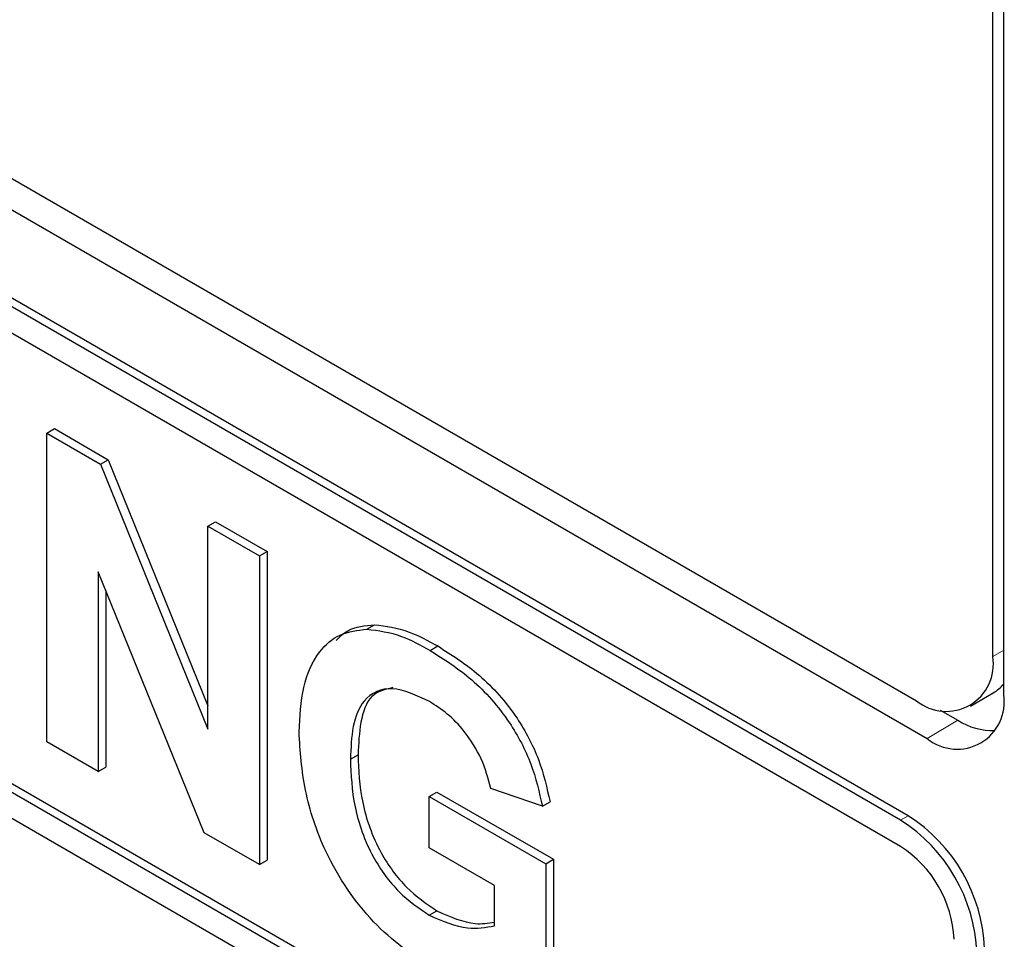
# Paper-space layout 'Blatt4' of a CAD drawing. Header units: millimetres. Extents: x 5 to 418, y 2 to 292.
# Tile 20 of 52: x 90.07 to 93.71, y 176.98 to 180.38. Entities that reach past the tile are written whole.
import ezdxf

# ---------------------------------------------------------------- set-up
doc = ezdxf.new("R2010")
doc.units = ezdxf.units.MM

psp = doc.layouts.new('Blatt4')

# ---------------------------------------------------------------- linework, layer by layer
at = {"color": 7, "linetype": 'Continuous', "lineweight": 25}
for p, q in [((93.7118, 177.8869), (93.7118, 191.1148)), ((93.6714, 178.0268), (93.6714, 191.0915)), ((79.2464, 186.0275), (93.3885, 177.8635)), ((79.1454, 185.9692), (93.429, 177.7235)), ((93.3583, 177.4377), (79.2162, 185.6018)), ((93.33, 177.4214), (79.1879, 185.5855)), ((93.33, 177.3234), (82.8083, 183.3975)), ((82.8083, 181.6993), (93.528, 175.5109)), ((82.8365, 181.7156), (93.528, 175.5436)), ((93.528, 175.4129), (82.8083, 181.6013)), ((90.1691, 178.8542), (90.1973, 178.8706)), ((90.1973, 178.8706), (90.3962, 178.7557)), ((90.1691, 177.7111), (90.1691, 178.8542)), ((90.1691, 178.8542), (90.368, 178.7394)), ((90.368, 178.7394), (90.3962, 178.7557)), ((90.3962, 178.7557), (90.7656, 177.8449)), ((90.368, 178.7394), (90.7656, 177.7588)), ((90.7656, 178.5099), (90.7938, 178.5262)), ((90.7656, 177.7588), (90.7656, 178.5099)), ((90.7656, 178.5099), (90.9559, 178.4)), ((90.7938, 178.5262), (90.9842, 178.4163)), ((90.9559, 178.4), (90.9842, 178.4163)), ((90.9559, 178.4), (90.9559, 177.2568)), ((90.9842, 178.4163), (90.9842, 177.2731)), ((90.7511, 177.3751), (90.3594, 178.3408)), ((90.3594, 178.3408), (90.3594, 177.6012)), ((90.3877, 178.2711), (90.3877, 177.6175)), ((91.3539, 178.1283), (91.3822, 178.1447)), ((91.5879, 178.0498), (91.6162, 178.0661)), ((93.5885, 177.8437), (93.6734, 177.8926)), ((93.4768, 177.8288), (93.5421, 177.7911)), ((90.3594, 177.6012), (90.1691, 177.7111)), ((91.293, 177.6471), (91.3213, 177.6634)), ((90.3594, 177.6012), (90.3877, 177.6175)), ((91.5849, 177.5093), (91.6132, 177.5256)), ((91.5849, 177.3187), (91.5849, 177.5093)), ((91.5849, 177.5093), (92.0165, 177.2601)), ((91.6132, 177.5256), (92.0447, 177.2765)), ((92.0038, 177.4727), (91.8134, 177.5386)), ((92.0038, 177.4727), (92.032, 177.489)), ((90.9559, 177.2568), (90.7511, 177.3751)), ((91.8261, 177.1795), (91.5849, 177.3187)), ((90.9559, 177.2568), (90.9842, 177.2731)), ((92.0165, 177.2601), (92.0447, 177.2765)), ((92.0165, 177.2601), (92.0165, 176.801)), ((92.0447, 177.2765), (92.0447, 176.8173)), ((91.8261, 177.0304), (91.8261, 177.1795)), ((91.5849, 177.0696), (91.6132, 177.0859))]:
    psp.add_line(p, q, dxfattribs=at)
at = {"color": 7, "linetype": 'Continuous', "lineweight": 18}
for p, q in [((93.6714, 178.0268), (93.7118, 178.0502)), ((93.5421, 177.7911), (93.429, 177.7235)), ((93.33, 177.4214), (93.3583, 177.4377))]:
    psp.add_line(p, q, dxfattribs=at)
at = {"color": 7, "linetype": 'Continuous', "lineweight": 25}
for centre, radius, start, end in [((93.499, 177.9988), 0.1747, 230.797, 9.214), ((93.6093, 178.0061), 0.1303, 299.4806, 321.9337), ((93.5394, 177.8589), 0.1747, 230.7969, 9.2141), ((93.6721, 177.9943), 0.2412, 237.404, 271.669), ((93.027, 176.9199), 0.6147, 2.6055, 57.3944), ((92.9988, 176.9036), 0.6147, 2.6055, 57.3944), ((93.0981, 176.9609), 0.4303, 2.6053, 57.3946)]:
    psp.add_arc(centre, radius, start, end, dxfattribs=at)
for points, knots in [([(91.1027, 177.7476), (91.1058, 177.805), (91.1122, 177.9196), (91.1674, 178.0423), (91.2503, 178.1155), (91.3194, 178.124), (91.3539, 178.1283)], [0, 0, 0, 0, 0.2801462, 0.5599796, 0.7799442, 1, 1, 1, 1]), ([(91.2397, 178.0866), (91.2534, 178.1001), (91.2912, 178.1372), (91.3468, 178.1418), (91.3822, 178.1447)], [0, 0, 0, 0, 0.363272, 1, 1, 1, 1]), ([(91.3539, 178.1283), (91.3961, 178.123), (91.4715, 178.1135), (91.5523, 178.0693), (91.5879, 178.0498)], [0, 0, 0, 0, 0.559238, 1, 1, 1, 1]), ([(91.3822, 178.1447), (91.4244, 178.1393), (91.4998, 178.1298), (91.5806, 178.0856), (91.6162, 178.0661)], [0, 0, 0, 0, 0.559238, 1, 1, 1, 1]), ([(91.6162, 178.0661), (91.6683, 178.0332), (91.7722, 177.9676), (91.9072, 177.8169), (91.997, 177.6455), (92.0203, 177.5412), (92.032, 177.489)], [0, 0, 0, 0, 0.280674, 0.55986, 0.779759, 1, 1, 1, 1]), ([(91.5879, 178.0498), (91.64, 178.0169), (91.7439, 177.9513), (91.8789, 177.8005), (91.9687, 177.6291), (91.9921, 177.5248), (92.0038, 177.4727)], [0, 0, 0, 0, 0.280674, 0.55986, 0.779759, 1, 1, 1, 1]), ([(91.5853, 177.8608), (91.5381, 177.8829), (91.4438, 177.9271), (91.3404, 177.8797), (91.298, 177.7718), (91.2947, 177.6887), (91.293, 177.6471)], [0, 0, 0, 0, 0.279801, 0.558331, 0.778825, 1, 1, 1, 1]), ([(91.4495, 177.912), (91.421, 177.9051), (91.362, 177.8907), (91.3269, 177.7866), (91.3232, 177.7045), (91.3213, 177.6634)], [0, 0, 0, 0, 0.317369, 0.658158, 1, 1, 1, 1]), ([(91.8134, 177.5386), (91.8032, 177.5754), (91.783, 177.6489), (91.7211, 177.7466), (91.6525, 177.818), (91.6077, 177.8465), (91.5853, 177.8608)], [0, 0, 0, 0, 0.279822, 0.559278, 0.779465, 1, 1, 1, 1]), ([(91.5986, 176.8712), (91.5232, 176.9225), (91.3726, 177.0248), (91.1991, 177.282), (91.1165, 177.5356), (91.1073, 177.6769), (91.1027, 177.7476)], [0, 0, 0, 0, 0.280091, 0.558748, 0.779191, 1, 1, 1, 1]), ([(91.3213, 177.6634), (91.3236, 177.6059), (91.3281, 177.4913), (91.3915, 177.3102), (91.4985, 177.164), (91.5749, 177.1119), (91.6132, 177.0859)], [0, 0, 0, 0, 0.281037, 0.560005, 0.779769, 1, 1, 1, 1]), ([(91.293, 177.6471), (91.2953, 177.5896), (91.2998, 177.475), (91.3632, 177.2939), (91.4702, 177.1477), (91.5467, 177.0956), (91.5849, 177.0696)], [0, 0, 0, 0, 0.281037, 0.560005, 0.779769, 1, 1, 1, 1]), ([(91.5849, 177.0696), (91.6337, 177.0486), (91.7209, 177.0109), (91.7939, 177.0245), (91.8261, 177.0304)], [0, 0, 0, 0, 0.559098, 1, 1, 1, 1]), ([(91.6132, 177.0859), (91.6622, 177.0641), (91.7387, 177.03), (91.8029, 177.0407), (91.8261, 177.0445)], [0, 0, 0, 0, 0.639357, 1, 1, 1, 1])]:
    psp.add_open_spline(points, degree=3, knots=knots, dxfattribs=at)

doc.saveas('drawing.dxf')
